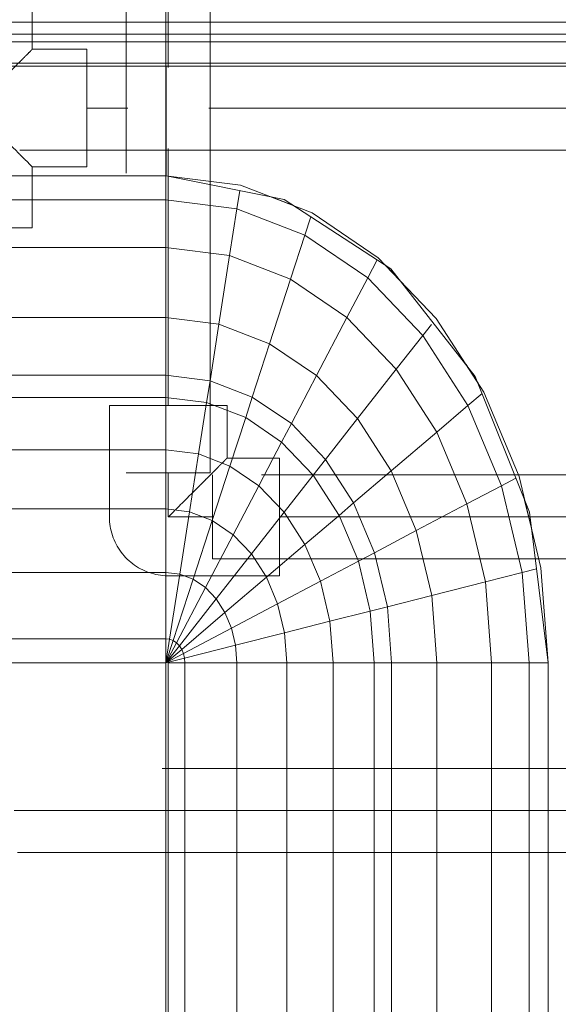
# Model space of a CAD drawing. Header units: millimetres. Extents: x -121 to 19418, y 4737 to 43947.
# Tile 15 of 42: x 12860 to 12988, y 40646 to 40880. Entities that reach past the tile are written whole.
import ezdxf

# ---------------------------------------------------------------- set-up
doc = ezdxf.new("R2010")
doc.units = ezdxf.units.MM
doc.linetypes.add('ADSK_Скрыто', pattern=[300, 150, -150])
doc.linetypes.add('ADSK_Штриховая_ш3 п1_5', pattern=[225, 150, -75])
for name, color, linetype, lineweight in [('A-DETL-____-HDLN', 90, 'ADSK_Скрыто', 9), ('A-DETL-____-MBND', 5, 'ADSK_Штриховая_ш3 п1_5', 20), ('M-EQPM-____-OTLN', 50, 'Continuous', 20)]:
    doc.layers.add(name, color=color, linetype=linetype, lineweight=lineweight)

# ---------------------------------------------------------------- blocks, each defined once
blk = doc.blocks.new('Прямая форма - 83 new-608910-В_Этаж 04_Водопровод')
at = {"layer": 'M-EQPM-____-OTLN', "color": 9}
for p, q in [((-261.6, 0), (-261.6, -183.27)), ((-260.84, 0), (-260.84, -183.27)), ((-271.3, 0), (-271.3, -183.27)), ((-268.48, 0), (-268.48, -183.27)), ((-266.64, 0), (-266.64, -183.27)), ((-260.87, -183.24), (-260.87, 0)), ((-118.83, -92.28), (-154.66, -96.74)), ((-141.45, -94.07), (-118.83, -92.32)), ((-21.4, -92.28), (-118.83, -92.28)), ((-118.83, -92.32), (-118.83, -96.84)), ((-118.83, -92.32), (-21.39, -92.32)), ((-118.83, -96.84), (-118.83, -92.32)), ((-163.2, -99.24), (-141.45, -94.07)), ((-140.32, -98.51), (-141.2, -95.06)), ((-154.66, -96.74), (-186.98, -109.66)), ((-150.5, -96.22), (-157.58, -97.91)), ((-118.83, -96.84), (-140.32, -98.51)), ((-118.83, -96.84), (-118.83, -105.76)), ((-21.06, -96.84), (-118.83, -96.84)), ((-118.83, -105.76), (-118.83, -96.84)), ((-183.25, -107.65), (-163.2, -99.24)), ((-160.99, -103.42), (-162.8, -99.99)), ((-140.32, -98.51), (-160.99, -103.42)), ((-138.11, -107.25), (-140.32, -98.51)), ((-160.99, -103.42), (-180.04, -111.41)), ((-156.64, -111.66), (-160.99, -103.42)), ((-200.82, -118.96), (-183.25, -107.65)), ((-138.11, -107.25), (-156.64, -111.66)), ((-118.83, -105.76), (-138.11, -107.25)), ((-134.86, -120.03), (-138.11, -107.25)), ((-118.83, -105.76), (-118.83, -118.79)), ((-18.71, -105.76), (-118.83, -105.76)), ((-118.83, -118.79), (-118.83, -105.76)), ((-186.98, -109.66), (-212.64, -129.78)), ((-185.36, -109.01), (-189.8, -111.86)), ((-180.04, -111.41), (-182.92, -108.03)), ((-180.04, -111.41), (-196.74, -122.16)), ((-173.73, -118.82), (-180.04, -111.41)), ((-156.64, -111.66), (-173.73, -118.82)), ((-150.29, -123.7), (-156.64, -111.66)), ((-215.24, -132.74), (-200.82, -118.96)), ((-173.73, -118.82), (-188.7, -128.46)), ((-164.5, -129.66), (-173.73, -118.82)), ((-118.83, -118.79), (-134.86, -120.03)), ((-118.83, -118.79), (-118.83, -129.56)), ((-16.37, -118.79), (-118.83, -118.79)), ((-118.83, -129.56), (-118.83, -118.79)), ((-196.74, -122.16), (-199.35, -120.11)), ((-134.86, -120.03), (-150.29, -123.7)), ((-132.18, -130.59), (-134.86, -120.03)), ((-196.74, -122.16), (-210.44, -135.26)), ((-188.7, -128.46), (-196.74, -122.16)), ((-150.29, -123.7), (-164.5, -129.66)), ((-145.03, -133.65), (-150.29, -123.7)), ((-209.86, -127.6), (-213.45, -131.03)), ((-188.7, -128.46), (-200.99, -140.21)), ((-176.96, -137.68), (-188.7, -128.46)), ((-212.64, -129.78), (-229.11, -155.13)), ((-164.5, -129.66), (-176.96, -137.68)), ((-156.87, -138.61), (-164.5, -129.66)), ((-132.18, -130.59), (-145.03, -133.65)), ((-118.83, -129.56), (-132.18, -130.59)), ((-131.15, -134.66), (-132.18, -130.59)), ((-118.83, -129.56), (-118.83, -133.71)), ((-15, -129.56), (-118.83, -129.56)), ((-118.83, -133.71), (-118.83, -129.56)), ((-225.96, -148.47), (-215.24, -132.74)), ((-210.44, -135.26), (-214.73, -133.01)), ((-210.44, -135.26), (-220.62, -150.2)), ((-200.99, -140.21), (-210.44, -135.26)), ((-145.03, -133.65), (-156.87, -138.61)), ((-143.01, -137.48), (-145.03, -133.65)), ((-131.15, -134.66), (-143.01, -137.48)), ((-118.83, -133.71), (-131.15, -134.66)), ((-128.72, -144.27), (-131.15, -134.66)), ((-118.83, -133.71), (-118.83, -143.5)), ((-14.47, -133.71), (-118.83, -133.71)), ((-118.83, -143.5), (-118.83, -133.71)), ((-176.96, -137.68), (-187.18, -147.45)), ((-167.24, -145.29), (-176.96, -137.68)), ((-143.01, -137.48), (-153.93, -142.06)), ((-138.23, -146.53), (-143.01, -137.48)), ((-200.99, -140.21), (-210.13, -153.61)), ((-187.18, -147.45), (-200.99, -140.21)), ((-156.87, -138.61), (-167.24, -145.29)), ((-153.93, -142.06), (-156.87, -138.61)), ((-153.93, -142.06), (-163.51, -148.22)), ((-146.99, -150.2), (-153.93, -142.06)), ((-167.24, -145.29), (-175.76, -153.43)), ((-163.51, -148.22), (-167.24, -145.29)), ((-128.72, -144.27), (-138.23, -146.53)), ((-118.83, -143.5), (-128.72, -144.27)), ((-125.98, -155.06), (-128.72, -144.27)), ((-118.83, -143.5), (-118.83, -154.51)), ((-13.23, -143.5), (-118.83, -143.5)), ((-118.83, -154.51), (-118.83, -143.5)), ((-187.18, -147.45), (-194.78, -158.6)), ((-175.76, -153.43), (-187.18, -147.45)), ((-138.23, -146.53), (-146.99, -150.2)), ((-132.86, -156.7), (-138.23, -146.53)), ((-232.55, -165.53), (-225.96, -148.47)), ((-220.62, -150.2), (-224.98, -148.78)), ((-163.51, -148.22), (-171.37, -155.74)), ((-154.68, -155.15), (-163.51, -148.22)), ((-220.62, -150.2), (-226.89, -166.41)), ((-210.13, -153.61), (-220.62, -150.2)), ((-146.99, -150.2), (-154.68, -155.15)), ((-139.2, -159.35), (-146.99, -150.2)), ((-227.69, -152.95), (-229.73, -158.23)), ((-210.13, -153.61), (-215.75, -168.15)), ((-194.78, -158.6), (-210.13, -153.61)), ((-175.76, -153.43), (-182.09, -162.72)), ((-171.37, -155.74), (-175.76, -153.43)), ((-118.83, -154.51), (-125.98, -155.06)), ((-118.83, -154.51), (-118.83, -166.38)), ((-11.83, -154.51), (-118.83, -154.51)), ((-118.83, -166.38), (-118.83, -154.51)), ((-229.11, -155.13), (-234.78, -183.24)), ((-171.37, -155.74), (-177.21, -164.3)), ((-160.98, -161.18), (-171.37, -155.74)), ((-154.68, -155.15), (-160.98, -161.18)), ((-144.76, -162.93), (-154.68, -155.15)), ((-132.86, -156.7), (-139.2, -159.35)), ((-125.98, -155.06), (-132.86, -156.7)), ((-127.07, -167.67), (-132.86, -156.7)), ((-123.03, -166.71), (-125.98, -155.06)), ((-194.78, -158.6), (-199.45, -170.69)), ((-182.09, -162.72), (-194.78, -158.6)), ((-139.2, -159.35), (-144.76, -162.93)), ((-130.79, -169.23), (-139.2, -159.35)), ((-160.98, -161.18), (-165.67, -168.05)), ((-149.32, -167.29), (-160.98, -161.18)), ((-182.09, -162.72), (-185.98, -172.79)), ((-177.21, -164.3), (-182.09, -162.72)), ((-144.76, -162.93), (-149.32, -167.29)), ((-134.05, -171.33), (-144.76, -162.93)), ((-234.78, -183.27), (-232.55, -165.53)), ((-226.89, -166.41), (-231.25, -165.73)), ((-177.21, -164.3), (-180.8, -173.6)), ((-165.67, -168.05), (-177.21, -164.3)), ((-118.83, -166.38), (-123.03, -166.71)), ((-118.83, -166.38), (-118.83, -178.78)), ((-9.11, -166.38), (-118.83, -166.38)), ((-118.83, -178.78), (-118.83, -166.38)), ((-226.89, -166.41), (-229.01, -183.27)), ((-215.75, -168.15), (-226.89, -166.41)), ((-215.75, -168.15), (-217.65, -183.27)), ((-199.45, -170.69), (-215.75, -168.15)), ((-165.67, -168.05), (-168.55, -175.51)), ((-152.71, -172.26), (-165.67, -168.05)), ((-149.32, -167.29), (-152.71, -172.26)), ((-136.73, -173.89), (-149.32, -167.29)), ((-127.07, -167.67), (-130.79, -169.23)), ((-123.03, -166.71), (-127.07, -167.67)), ((-121.02, -179.12), (-127.07, -167.67)), ((-119.94, -178.86), (-123.03, -166.71)), ((-199.45, -170.69), (-201.03, -183.27)), ((-185.98, -172.79), (-199.45, -170.69)), ((-130.79, -169.23), (-134.05, -171.33)), ((-122.01, -179.53), (-130.79, -169.23)), ((-185.98, -172.79), (-187.3, -183.27)), ((-180.8, -173.6), (-185.98, -172.79)), ((-152.71, -172.26), (-154.8, -177.66)), ((-138.72, -176.81), (-152.71, -172.26)), ((-134.05, -171.33), (-136.73, -173.89)), ((-122.88, -180.09), (-134.05, -171.33)), ((-180.8, -173.6), (-182.02, -183.27)), ((-168.55, -175.51), (-180.8, -173.6)), ((-168.55, -175.51), (-169.53, -183.27)), ((-154.8, -177.66), (-168.55, -175.51)), ((-136.73, -173.89), (-138.72, -176.81)), ((-123.59, -180.77), (-136.73, -173.89)), ((-154.8, -177.66), (-155.5, -183.27)), ((-139.94, -179.98), (-154.8, -177.66)), ((-138.72, -176.81), (-139.94, -179.98)), ((-124.12, -181.55), (-138.72, -176.81)), ((-139.94, -179.98), (-140.36, -183.27)), ((-124.45, -182.4), (-139.94, -179.98)), ((-122.88, -180.09), (-123.59, -180.77)), ((-122.01, -179.53), (-122.88, -180.09)), ((-118.83, -183.27), (-122.88, -180.09)), ((-121.02, -179.12), (-122.01, -179.53)), ((-118.83, -183.27), (-122.01, -179.53)), ((-119.94, -178.86), (-121.02, -179.12)), ((-118.83, -183.27), (-121.02, -179.12)), ((-118.83, -178.78), (-119.94, -178.86)), ((-118.83, -183.27), (-119.94, -178.86)), ((-118.83, -178.78), (-118.83, -182.73)), ((118.83, -178.78), (-118.83, -178.78)), ((-118.83, -182.73), (-118.83, -178.78)), ((-124.45, -182.4), (-124.56, -183.27)), ((-124.12, -181.55), (-124.45, -182.4)), ((-118.83, -183.27), (-124.45, -182.4)), ((-123.59, -180.77), (-124.12, -181.55)), ((-118.83, -183.27), (-124.12, -181.55)), ((-118.83, -183.27), (-123.59, -180.77)), ((-118.83, -182.73), (-5.2, -182.73)), ((-271.3, -183.27), (-274.68, -183.27)), ((-274.68, -183.27), (-271.3, -183.27)), ((-268.48, -183.27), (-271.3, -183.27)), ((-271.3, -183.27), (-271.3, -229.09)), ((-271.3, -183.27), (-268.48, -183.27)), ((-266.64, -183.27), (-268.48, -183.27)), ((-268.48, -183.27), (-268.48, -229.09)), ((-268.48, -183.27), (-266.64, -183.27)), ((-261.6, -183.27), (-266.64, -183.27)), ((-266.64, -183.27), (-266.64, -229.09)), ((-266.64, -183.27), (-261.6, -183.27)), ((-260.87, -183.27), (-261.6, -183.27)), ((-261.6, -183.27), (-261.6, -229.09)), ((-261.6, -183.27), (-260.87, -183.27)), ((-234.78, -183.24), (-260.84, -183.24)), ((-260.84, -183.27), (-260.84, -229.09)), ((-260.84, -183.27), (-234.78, -183.27)), ((-234.78, -183.27), (-234.78, -229.09)), ((-234.78, -183.27), (-229.01, -183.27)), ((-229.01, -183.27), (-234.78, -183.27)), ((-229.01, -183.27), (-229.01, -229.09)), ((-229.01, -183.27), (-217.65, -183.27)), ((-217.65, -183.27), (-229.01, -183.27)), ((-217.65, -183.27), (-217.65, -229.09)), ((-217.65, -183.27), (-201.03, -183.27)), ((-201.03, -183.27), (-217.65, -183.27)), ((-201.03, -183.27), (-201.03, -229.09)), ((-201.03, -183.27), (-187.3, -183.27)), ((-187.3, -183.27), (-201.03, -183.27)), ((-187.3, -183.27), (-187.3, -229.09)), ((-187.3, -183.27), (-182.02, -183.27)), ((-182.02, -183.27), (-187.3, -183.27)), ((-182.02, -183.27), (-182.02, -229.09)), ((-182.02, -183.27), (-169.53, -183.27)), ((-169.53, -183.27), (-182.02, -183.27)), ((-169.53, -183.27), (-169.53, -229.09)), ((-169.53, -183.27), (-155.5, -183.27)), ((-155.5, -183.27), (-169.53, -183.27)), ((-155.5, -183.27), (-155.5, -229.09)), ((-155.5, -183.27), (-140.36, -183.27)), ((-140.36, -183.27), (-155.5, -183.27)), ((-140.36, -183.27), (-140.36, -229.09)), ((-140.36, -183.27), (-124.56, -183.27)), ((-124.56, -183.27), (-140.36, -183.27)), ((-124.56, -183.27), (-124.56, -229.09)), ((-124.56, -183.27), (-118.83, -183.27)), ((-118.83, -183.27), (-124.56, -183.27)), ((-118.83, -229.07), (-118.83, -183.27)), ((-118.83, -183.27), (-118.83, -229.07)), ((-7.85, -183.27), (-118.83, -183.27))]:
    blk.add_line(p, q, dxfattribs=at)
blk = doc.blocks.new('Прямая форма - FU - 054-611783-В_Этаж 04_Водопровод')
blk.add_blockref('Прямая форма - 83 new-608910-В_Этаж 04_Водопровод', (0, 0))
blk = doc.blocks.new('83 new_ifc_RVT-1-В_Этаж 04_Водопровод')
at = {"layer": 'M-EQPM-____-OTLN', "color": 9, "linetype": 'ADSK_Штриховая_ш3 п1_5', "lineweight": 20, "rotation": 270}
blk.add_blockref('Прямая форма - FU - 054-611783-В_Этаж 04_Водопровод', (25510.28, 40608.41), dxfattribs=at)
blk = doc.blocks.new('ADSK_Полипропилен_Отвод - Универсальный-V8-В_Этаж 04_Водопровод')
at = {"layer": 'A-DETL-____-MBND', "color": 220}
for p, q in [((0, 14), (-26.5, 14)), ((-26.5, 14), (-26.5, -14)), ((14, -26.5), (14, 0)), ((-26.5, -14), (-14, -14)), ((-14, -14), (-14, -26.5)), ((-14, -26.5), (14, -26.5))]:
    blk.add_line(p, q, dxfattribs=at)
at = {"layer": 'A-DETL-____-MBND', "color": 220, "flags": 128}
blk.add_lwpolyline([(14, 0), (13.99, 0.56), (13.96, 1.12), (13.9, 1.68), (13.82, 2.23), (13.72, 2.78), (13.6, 3.33), (13.45, 3.87), (13.29, 4.4), (13.1, 4.93), (12.89, 5.45), (12.67, 5.96), (12.42, 6.46), (12.15, 6.96), (11.86, 7.44), (11.55, 7.9), (11.23, 8.36), (10.89, 8.8), (10.53, 9.23), (10.15, 9.64), (9.75, 10.04), (9.34, 10.43), (8.92, 10.79), (8.48, 11.14), (8.03, 11.47), (7.56, 11.78), (7.09, 12.07), (6.6, 12.35), (6.1, 12.6), (5.59, 12.84), (5.07, 13.05), (4.55, 13.24), (4.01, 13.41), (3.47, 13.56), (2.93, 13.69), (2.38, 13.8), (1.83, 13.88), (1.27, 13.94), (0.71, 13.98), (0.15, 14), (0, 14)], dxfattribs=at)
at = {"layer": 'A-DETL-____-MBND', "color": 220}
blk.add_open_spline([(-14, -14), (-13.99, -14), (-13.92, -13.93), (-13.71, -13.72), (-13.5, -13.5), (-13.23, -13.23), (-12.9, -12.91), (-12.53, -12.54), (-12.12, -12.12), (-11.69, -11.68), (-11.2, -11.2), (-10.69, -10.7), (-10.16, -10.16), (-9.62, -9.61), (-8.85, -8.85), (-8.05, -8.05), (-7.24, -7.23), (-6.4, -6.4), (-4.9, -4.9), (-2.69, -2.7), (-0.9, -0.89), (0, 0)], degree=3, knots=[0, 0, 0, 0, 0.071429, 0.107143, 0.142857, 0.178571, 0.214286, 0.25, 0.285714, 0.321429, 0.357143, 0.392857, 0.428571, 0.464286, 0.5, 0.571429, 0.607143, 0.642857, 0.714286, 0.857143, 1, 1, 1, 1], dxfattribs=at)
blk = doc.blocks.new('ADSK_Полипропилен_Тройник - Универсальный-1558629-В_Этаж 04_Водопровод')
at = {"layer": 'A-DETL-____-MBND', "color": 150}
for p, q in [((-12.5, 14), (-28.5, 14)), ((-28.5, 14), (-28.5, -14)), ((12.5, 14), (-12.5, 14)), ((28.5, 14), (12.5, 14)), ((28.5, -14), (28.5, 14)), ((-28.5, -14), (-14, -14)), ((-14, -14), (-14, -27)), ((14, -14), (28.5, -14)), ((14, -27), (14, -14)), ((-14, -27), (14, -27))]:
    blk.add_line(p, q, dxfattribs=at)
for points in [[(-11, -11), (-10.24, -10.27), (-9.03, -9.03), (-7.47, -7.47), (-6.55, -6.55), (-5.85, -5.85), (-5.14, -5.13), (-4.18, -4.18), (-2.47, -2.47), (-1, -0.98), (0, 0)], [(0, 0), (1, -0.98), (2.47, -2.47), (4.18, -4.18), (5.14, -5.13), (5.85, -5.85), (6.55, -6.55), (7.47, -7.47), (9.03, -9.03), (10.24, -10.27), (11, -11)]]:
    blk.add_open_spline(points, degree=3, knots=[0, 0, 0, 0, 0.25, 0.375, 0.4375, 0.5, 0.5625, 0.625, 0.75, 1, 1, 1, 1], dxfattribs=at)
for points in [[(-12.5, -12.5), (-12.28, -12.28), (-11.81, -11.81), (-11.28, -11.28), (-11, -11)], [(11, -11), (11.28, -11.28), (11.81, -11.81), (12.28, -12.28), (12.5, -12.5)], [(-14, -14), (-14, -13.98), (-13.72, -13.72), (-12.97, -12.98), (-12.5, -12.5)], [(12.5, -12.5), (12.97, -12.98), (13.72, -13.72), (14, -13.98), (14, -14)]]:
    blk.add_open_spline(points, degree=3, dxfattribs=at)

msp = doc.modelspace()

# ---------------------------------------------------------------- linework, layer by layer
at = {"layer": 'A-DETL-____-HDLN', "color": 210}
for p, q in [((12884.99, 40772.45), (12904.99, 40772.45)), ((12905.49, 40771.95), (12905.49, 40751.95))]:
    msp.add_line(p, q, dxfattribs=at)
at = {"layer": 'A-DETL-____-MBND', "color": 220}
for p, q in [((12884.99, 40993.79), (12884.99, 40772.45)), ((12904.99, 40772.45), (12904.99, 40993.79)), ((12894.99, 40977.79), (12894.99, 40868.95)), ((12894.99, 40849.63), (12894.99, 40788.45)), ((12894.99, 40761.95), (12894.99, 40772.45)), ((13067.21, 40771.95), (12905.49, 40771.95)), ((12905.49, 40761.95), (12894.99, 40761.95)), ((13051.21, 40761.95), (12921.49, 40761.95)), ((12905.49, 40751.95), (13063.71, 40751.95)), ((13043.53, 40702.1), (12409.11, 40702.1)), ((12858.28, 40692.1), (13010.11, 40692.1)), ((12409.11, 40682.1), (13043.71, 40682.1))]:
    msp.add_line(p, q, dxfattribs=at)
at = {"layer": 'A-DETL-____-MBND', "color": 150}
for p, q in [((13045.71, 40869.29), (12859.62, 40869.29)), ((12875.62, 40859.29), (12885.33, 40859.29)), ((12904.65, 40859.29), (13045.71, 40859.29)), ((12859.62, 40849.29), (13045.71, 40849.29))]:
    msp.add_line(p, q, dxfattribs=at)

# ---------------------------------------------------------------- block references
at = {"lineweight": 9}
msp.add_blockref('83 new_ifc_RVT-1-В_Этаж 04_Водопровод', (-12432.57, 0), dxfattribs=at)
at = {"layer": 'A-DETL-____-MBND', "color": 150, "rotation": 90}
msp.add_blockref('ADSK_Полипропилен_Тройник - Универсальный-1558629-В_Этаж 04_Водопровод', (12848.62, 40859.29), dxfattribs=at)
at = {"layer": 'A-DETL-____-MBND', "color": 220, "rotation": 180}
msp.add_blockref('ADSK_Полипропилен_Отвод - Универсальный-V8-В_Этаж 04_Водопровод', (12894.99, 40761.95), dxfattribs=at)

doc.saveas('drawing.dxf')
